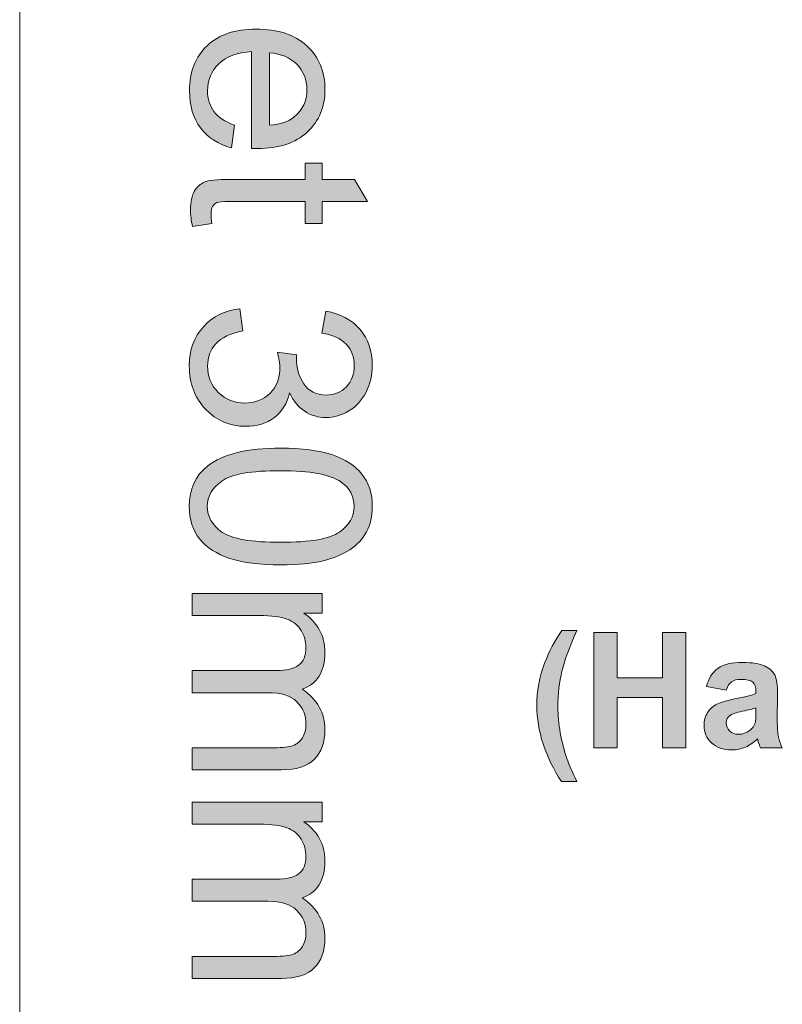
# Model space of a CAD drawing. Header units: millimetres. Extents: x 4 to 594, y -297 to -6.
# Tile 22 of 134: x 49 to 79, y -174 to -135. Entities that reach past the tile are written whole.
import ezdxf

# ---------------------------------------------------------------- set-up
doc = ezdxf.new("R2010")
doc.units = ezdxf.units.MM
doc.header["$MEASUREMENT"] = 0
doc.layers.add('Layer 1', color=7, linetype='Continuous', lineweight=0)

# ---------------------------------------------------------------- blocks, each defined once
blk = doc.blocks.new('Block_2')
at = {"layer": 'Layer 1', "true_color": 0x010101, "transparency": 33554687}
h = blk.add_hatch(color=18, dxfattribs=at)
edge = h.paths.add_edge_path()
edge.add_spline(control_points=[(58.503, -136.292), (58.503, -136.292), (58.503, -139.147), (58.503, -139.147), (58.934, -139.109), (59.257, -138.999), (59.472, -138.819), (59.807, -138.544), (59.974, -138.185), (59.974, -137.746), (59.974, -137.347), (59.841, -137.013), (59.574, -136.742), (59.308, -136.472), (58.95, -136.322), (58.503, -136.292)], knot_values=[0, 0, 0, 0, 1, 1, 1, 2, 2, 2, 3, 3, 3, 4, 4, 4, 5, 5, 5, 5], degree=3, periodic=0)
edge = h.paths.add_edge_path()
edge.add_spline(control_points=[(57.11, -139.137), (57.11, -139.137), (56.991, -140.036), (56.991, -140.036), (56.47, -139.896), (56.063, -139.634), (55.775, -139.252), (55.487, -138.87), (55.342, -138.383), (55.342, -137.789), (55.342, -137.041), (55.572, -136.449), (56.033, -136.011), (56.493, -135.573), (57.14, -135.354), (57.971, -135.354), (58.83, -135.354), (59.499, -135.574), (59.973, -136.017), (60.449, -136.46), (60.686, -137.035), (60.686, -137.741), (60.686, -138.424), (60.454, -138.982), (59.988, -139.415), (59.522, -139.848), (58.867, -140.065), (58.022, -140.065), (57.971, -140.065), (57.894, -140.064), (57.791, -140.061), (57.791, -140.061), (57.791, -136.243), (57.791, -136.243), (57.23, -136.274), (56.799, -136.434), (56.501, -136.72), (56.203, -137.005), (56.053, -137.362), (56.053, -137.789), (56.053, -138.106), (56.137, -138.378), (56.305, -138.602), (56.473, -138.827), (56.741, -139.005), (57.11, -139.137), (57.11, -139.137), (57.11, -139.137), (57.11, -139.137)], knot_values=[0, 0, 0, 0, 1, 1, 1, 2, 2, 2, 3, 3, 3, 4, 4, 4, 5, 5, 5, 6, 6, 6, 7, 7, 7, 8, 8, 8, 9, 9, 9, 10, 10, 10, 11, 11, 11, 12, 12, 12, 13, 13, 13, 14, 14, 14, 15, 15, 15, 16, 16, 16, 16], degree=3, periodic=0)
h = blk.add_hatch(color=18, dxfattribs=at)
edge = h.paths.add_edge_path()
edge.add_spline(control_points=[(56.226, -143.021), (56.226, -143.021), (55.459, -143.139), (55.459, -143.139), (55.408, -142.896), (55.381, -142.677), (55.381, -142.486), (55.381, -142.171), (55.431, -141.928), (55.531, -141.753), (55.632, -141.58), (55.762, -141.458), (55.925, -141.387), (56.088, -141.317), (56.43, -141.282), (56.952, -141.282), (56.952, -141.282), (59.905, -141.282), (59.905, -141.282), (59.905, -141.282), (59.905, -140.64), (59.905, -140.64), (59.905, -140.64), (60.577, -140.64), (60.577, -140.64), (60.577, -140.64), (60.577, -141.282), (60.577, -141.282), (60.577, -141.282), (61.845, -141.282), (61.845, -141.282), (61.845, -141.282), (62.367, -142.151), (62.367, -142.151), (62.367, -142.151), (60.577, -142.151), (60.577, -142.151), (60.577, -142.151), (60.577, -143.021), (60.577, -143.021), (60.577, -143.021), (59.905, -143.021), (59.905, -143.021), (59.905, -143.021), (59.905, -142.151), (59.905, -142.151), (59.905, -142.151), (56.902, -142.151), (56.902, -142.151), (56.654, -142.151), (56.494, -142.166), (56.423, -142.197), (56.353, -142.227), (56.297, -142.276), (56.254, -142.346), (56.213, -142.415), (56.191, -142.514), (56.191, -142.642), (56.191, -142.737), (56.203, -142.864), (56.226, -143.021)], knot_values=[0, 0, 0, 0, 1, 1, 1, 2, 2, 2, 3, 3, 3, 4, 4, 4, 5, 5, 5, 6, 6, 6, 7, 7, 7, 8, 8, 8, 9, 9, 9, 10, 10, 10, 11, 11, 11, 12, 12, 12, 13, 13, 13, 14, 14, 14, 15, 15, 15, 16, 16, 16, 17, 17, 17, 18, 18, 18, 19, 19, 19, 20, 20, 20, 20], degree=3, periodic=0)
h = blk.add_hatch(color=18, dxfattribs=at)
edge = h.paths.add_edge_path()
edge.add_spline(control_points=[(57.327, -146.386), (57.327, -146.386), (57.446, -147.255), (57.446, -147.255), (56.952, -147.355), (56.596, -147.523), (56.379, -147.762), (56.162, -148.001), (56.053, -148.294), (56.053, -148.641), (56.053, -149.053), (56.195, -149.4), (56.478, -149.68), (56.761, -149.96), (57.112, -150.1), (57.53, -150.1), (57.928, -150.1), (58.257, -149.97), (58.518, -149.708), (58.776, -149.448), (58.906, -149.117), (58.906, -148.714), (58.906, -148.549), (58.873, -148.345), (58.809, -148.1), (58.809, -148.1), (59.569, -148.197), (59.569, -148.197), (59.563, -148.254), (59.56, -148.302), (59.56, -148.337), (59.56, -148.709), (59.657, -149.041), (59.849, -149.339), (60.042, -149.636), (60.338, -149.784), (60.738, -149.784), (61.056, -149.784), (61.32, -149.675), (61.529, -149.459), (61.738, -149.244), (61.841, -148.965), (61.841, -148.625), (61.841, -148.286), (61.734, -148.004), (61.52, -147.778), (61.306, -147.553), (60.985, -147.408), (60.557, -147.344), (60.557, -147.344), (60.715, -146.475), (60.715, -146.475), (61.298, -146.58), (61.751, -146.822), (62.072, -147.199), (62.393, -147.574), (62.553, -148.043), (62.553, -148.603), (62.553, -148.989), (62.47, -149.344), (62.304, -149.668), (62.139, -149.994), (61.914, -150.243), (61.629, -150.414), (61.343, -150.587), (61.04, -150.673), (60.719, -150.673), (60.414, -150.673), (60.137, -150.59), (59.887, -150.427), (59.637, -150.263), (59.438, -150.019), (59.29, -149.698), (59.194, -150.116), (58.993, -150.441), (58.689, -150.673), (58.386, -150.903), (58.004, -151.018), (57.548, -151.018), (56.93, -151.018), (56.405, -150.793), (55.976, -150.343), (55.546, -149.892), (55.332, -149.323), (55.332, -148.635), (55.332, -148.014), (55.518, -147.499), (55.888, -147.089), (56.259, -146.677), (56.738, -146.443), (57.327, -146.386)], knot_values=[0, 0, 0, 0, 1, 1, 1, 2, 2, 2, 3, 3, 3, 4, 4, 4, 5, 5, 5, 6, 6, 6, 7, 7, 7, 8, 8, 8, 9, 9, 9, 10, 10, 10, 11, 11, 11, 12, 12, 12, 13, 13, 13, 14, 14, 14, 15, 15, 15, 16, 16, 16, 17, 17, 17, 18, 18, 18, 19, 19, 19, 20, 20, 20, 21, 21, 21, 22, 22, 22, 23, 23, 23, 24, 24, 24, 25, 25, 25, 26, 26, 26, 27, 27, 27, 28, 28, 28, 29, 29, 29, 30, 30, 30, 30], degree=3, periodic=0)
h = blk.add_hatch(color=18, dxfattribs=at)
edge = h.paths.add_edge_path()
edge.add_spline(control_points=[(58.937, -152.768), (57.773, -152.768), (57, -152.903), (56.618, -153.175), (56.234, -153.447), (56.043, -153.783), (56.043, -154.181), (56.043, -154.579), (56.236, -154.915), (56.619, -155.187), (57.005, -155.458), (57.777, -155.593), (58.937, -155.593), (60.101, -155.593), (60.875, -155.458), (61.257, -155.187), (61.641, -154.917), (61.832, -154.578), (61.832, -154.171), (61.832, -153.773), (61.662, -153.453), (61.324, -153.215), (60.895, -152.917), (60.098, -152.768), (58.937, -152.768)], knot_values=[0, 0, 0, 0, 1, 1, 1, 2, 2, 2, 3, 3, 3, 4, 4, 4, 5, 5, 5, 6, 6, 6, 7, 7, 7, 8, 8, 8, 8], degree=3, periodic=0)
edge = h.paths.add_edge_path()
edge.add_spline(control_points=[(58.941, -151.879), (59.775, -151.879), (60.45, -151.965), (60.961, -152.136), (61.473, -152.309), (61.866, -152.564), (62.141, -152.903), (62.416, -153.241), (62.553, -153.667), (62.553, -154.181), (62.553, -154.56), (62.477, -154.892), (62.324, -155.18), (62.171, -155.467), (61.95, -155.704), (61.662, -155.888), (61.375, -156.073), (61.025, -156.217), (60.612, -156.323), (60.198, -156.43), (59.64, -156.482), (58.941, -156.482), (58.111, -156.482), (57.439, -156.397), (56.929, -156.227), (56.417, -156.058), (56.023, -155.803), (55.747, -155.463), (55.47, -155.126), (55.332, -154.698), (55.332, -154.181), (55.332, -153.501), (55.574, -152.966), (56.06, -152.577), (56.652, -152.112), (57.612, -151.879), (58.941, -151.879), (58.941, -151.879), (58.941, -151.879), (58.941, -151.879)], knot_values=[0, 0, 0, 0, 1, 1, 1, 2, 2, 2, 3, 3, 3, 4, 4, 4, 5, 5, 5, 6, 6, 6, 7, 7, 7, 8, 8, 8, 9, 9, 9, 10, 10, 10, 11, 11, 11, 12, 12, 12, 13, 13, 13, 13], degree=3, periodic=0)
h = blk.add_hatch(color=18, dxfattribs=at)
edge = h.paths.add_edge_path()
edge.add_spline(control_points=[(55.45, -157.61), (55.45, -157.61), (60.577, -157.61), (60.577, -157.61), (60.577, -157.61), (60.577, -158.391), (60.577, -158.391), (60.577, -158.391), (59.853, -158.391), (59.853, -158.391), (60.103, -158.55), (60.305, -158.764), (60.457, -159.031), (60.61, -159.298), (60.686, -159.6), (60.686, -159.941), (60.686, -160.32), (60.607, -160.631), (60.45, -160.873), (60.292, -161.115), (60.073, -161.286), (59.79, -161.385), (60.388, -161.793), (60.686, -162.322), (60.686, -162.974), (60.686, -163.484), (60.546, -163.878), (60.264, -164.151), (59.983, -164.426), (59.55, -164.564), (58.965, -164.564), (58.965, -164.564), (55.45, -164.564), (55.45, -164.564), (55.45, -164.564), (55.45, -163.695), (55.45, -163.695), (55.45, -163.695), (58.677, -163.695), (58.677, -163.695), (59.023, -163.695), (59.273, -163.665), (59.426, -163.609), (59.579, -163.553), (59.701, -163.451), (59.795, -163.301), (59.889, -163.153), (59.935, -162.979), (59.935, -162.78), (59.935, -162.417), (59.815, -162.118), (59.576, -161.879), (59.336, -161.64), (58.952, -161.522), (58.425, -161.522), (58.425, -161.522), (55.45, -161.522), (55.45, -161.522), (55.45, -161.522), (55.45, -160.653), (55.45, -160.653), (55.45, -160.653), (58.778, -160.653), (58.778, -160.653), (59.163, -160.653), (59.453, -160.582), (59.645, -160.44), (59.838, -160.299), (59.935, -160.066), (59.935, -159.745), (59.935, -159.502), (59.871, -159.276), (59.742, -159.069), (59.614, -158.861), (59.426, -158.711), (59.178, -158.618), (58.931, -158.526), (58.573, -158.479), (58.108, -158.479), (58.108, -158.479), (55.45, -158.479), (55.45, -158.479), (55.45, -158.479), (55.45, -157.61), (55.45, -157.61)], knot_values=[0, 0, 0, 0, 1, 1, 1, 2, 2, 2, 3, 3, 3, 4, 4, 4, 5, 5, 5, 6, 6, 6, 7, 7, 7, 8, 8, 8, 9, 9, 9, 10, 10, 10, 11, 11, 11, 12, 12, 12, 13, 13, 13, 14, 14, 14, 15, 15, 15, 16, 16, 16, 17, 17, 17, 18, 18, 18, 19, 19, 19, 20, 20, 20, 21, 21, 21, 22, 22, 22, 23, 23, 23, 24, 24, 24, 25, 25, 25, 26, 26, 26, 27, 27, 27, 28, 28, 28, 28], degree=3, periodic=0)
h = blk.add_hatch(color=18, dxfattribs=at)
edge = h.paths.add_edge_path()
edge.add_spline(control_points=[(70.617, -165.03), (70.617, -165.03), (70.02, -165.03), (70.02, -165.03), (69.702, -164.553), (69.459, -164.058), (69.292, -163.542), (69.126, -163.028), (69.042, -162.53), (69.042, -162.049), (69.042, -161.452), (69.145, -160.887), (69.349, -160.353), (69.528, -159.891), (69.754, -159.464), (70.027, -159.074), (70.027, -159.074), (70.624, -159.074), (70.624, -159.074), (70.339, -159.699), (70.142, -160.233), (70.035, -160.671), (69.928, -161.11), (69.874, -161.576), (69.874, -162.068), (69.874, -162.407), (69.906, -162.754), (69.969, -163.109), (70.034, -163.464), (70.121, -163.801), (70.232, -164.122), (70.305, -164.333), (70.433, -164.635), (70.617, -165.03)], knot_values=[0, 0, 0, 0, 1, 1, 1, 2, 2, 2, 3, 3, 3, 4, 4, 4, 5, 5, 5, 6, 6, 6, 7, 7, 7, 8, 8, 8, 9, 9, 9, 10, 10, 10, 11, 11, 11, 11], degree=3, periodic=0)
blk.add_hatch(color=18, dxfattribs=at).paths.add_polyline_path([(71.29, -163.697), (71.29, -159.15), (72.211, -159.15), (72.211, -160.941), (74.002, -160.941), (74.002, -159.15), (74.923, -159.15), (74.923, -163.697), (74.002, -163.697), (74.002, -161.709), (72.211, -161.709), (72.211, -163.697)])
h = blk.add_hatch(color=18, dxfattribs=at)
edge = h.paths.add_edge_path()
edge.add_spline(control_points=[(77.686, -162.122), (77.575, -162.159), (77.398, -162.203), (77.156, -162.255), (76.914, -162.307), (76.756, -162.358), (76.681, -162.407), (76.568, -162.488), (76.511, -162.59), (76.511, -162.713), (76.511, -162.836), (76.557, -162.941), (76.648, -163.03), (76.739, -163.119), (76.854, -163.163), (76.995, -163.163), (77.151, -163.163), (77.302, -163.111), (77.445, -163.009), (77.549, -162.929), (77.619, -162.834), (77.652, -162.72), (77.674, -162.646), (77.686, -162.504), (77.686, -162.295), (77.686, -162.295), (77.686, -162.122), (77.686, -162.122)], knot_values=[0, 0, 0, 0, 1, 1, 1, 2, 2, 2, 3, 3, 3, 4, 4, 4, 5, 5, 5, 6, 6, 6, 7, 7, 7, 8, 8, 8, 9, 9, 9, 9], degree=3, periodic=0)
edge = h.paths.add_edge_path()
edge.add_spline(control_points=[(76.517, -161.417), (76.517, -161.417), (75.73, -161.277), (75.73, -161.277), (75.819, -160.956), (75.972, -160.717), (76.189, -160.563), (76.406, -160.408), (76.729, -160.331), (77.157, -160.331), (77.545, -160.331), (77.835, -160.377), (78.026, -160.469), (78.215, -160.561), (78.349, -160.677), (78.427, -160.819), (78.504, -160.961), (78.543, -161.22), (78.543, -161.599), (78.543, -161.599), (78.53, -162.615), (78.53, -162.615), (78.53, -162.904), (78.544, -163.118), (78.572, -163.255), (78.599, -163.393), (78.651, -163.54), (78.727, -163.697), (78.727, -163.697), (77.864, -163.697), (77.864, -163.697), (77.841, -163.639), (77.813, -163.555), (77.78, -163.443), (77.766, -163.391), (77.756, -163.357), (77.749, -163.341), (77.601, -163.487), (77.442, -163.596), (77.273, -163.669), (77.104, -163.742), (76.924, -163.779), (76.732, -163.779), (76.395, -163.779), (76.128, -163.687), (75.933, -163.503), (75.739, -163.32), (75.641, -163.087), (75.641, -162.806), (75.641, -162.62), (75.686, -162.454), (75.775, -162.308), (75.863, -162.163), (75.987, -162.051), (76.148, -161.974), (76.308, -161.896), (76.539, -161.829), (76.84, -161.77), (77.247, -161.694), (77.529, -161.622), (77.686, -161.557), (77.686, -161.557), (77.686, -161.469), (77.686, -161.469), (77.686, -161.3), (77.645, -161.179), (77.562, -161.106), (77.478, -161.034), (77.322, -160.998), (77.092, -160.998), (76.937, -160.998), (76.816, -161.029), (76.729, -161.091), (76.641, -161.152), (76.571, -161.261), (76.517, -161.417), (76.517, -161.417), (76.517, -161.417), (76.517, -161.417)], knot_values=[0, 0, 0, 0, 1, 1, 1, 2, 2, 2, 3, 3, 3, 4, 4, 4, 5, 5, 5, 6, 6, 6, 7, 7, 7, 8, 8, 8, 9, 9, 9, 10, 10, 10, 11, 11, 11, 12, 12, 12, 13, 13, 13, 14, 14, 14, 15, 15, 15, 16, 16, 16, 17, 17, 17, 18, 18, 18, 19, 19, 19, 20, 20, 20, 21, 21, 21, 22, 22, 22, 23, 23, 23, 24, 24, 24, 25, 25, 25, 26, 26, 26, 26], degree=3, periodic=0)
h = blk.add_hatch(color=18, dxfattribs=at)
edge = h.paths.add_edge_path()
edge.add_spline(control_points=[(55.45, -165.838), (55.45, -165.838), (60.577, -165.838), (60.577, -165.838), (60.577, -165.838), (60.577, -166.619), (60.577, -166.619), (60.577, -166.619), (59.853, -166.619), (59.853, -166.619), (60.103, -166.778), (60.305, -166.992), (60.457, -167.259), (60.61, -167.526), (60.686, -167.829), (60.686, -168.17), (60.686, -168.548), (60.607, -168.859), (60.45, -169.101), (60.292, -169.343), (60.073, -169.515), (59.79, -169.613), (60.388, -170.022), (60.686, -170.55), (60.686, -171.202), (60.686, -171.712), (60.546, -172.106), (60.264, -172.379), (59.983, -172.654), (59.55, -172.792), (58.965, -172.792), (58.965, -172.792), (55.45, -172.792), (55.45, -172.792), (55.45, -172.792), (55.45, -171.923), (55.45, -171.923), (55.45, -171.923), (58.677, -171.923), (58.677, -171.923), (59.023, -171.923), (59.273, -171.893), (59.426, -171.838), (59.579, -171.782), (59.701, -171.679), (59.795, -171.53), (59.889, -171.381), (59.935, -171.207), (59.935, -171.008), (59.935, -170.646), (59.815, -170.346), (59.576, -170.107), (59.336, -169.869), (58.952, -169.75), (58.425, -169.75), (58.425, -169.75), (55.45, -169.75), (55.45, -169.75), (55.45, -169.75), (55.45, -168.881), (55.45, -168.881), (55.45, -168.881), (58.778, -168.881), (58.778, -168.881), (59.163, -168.881), (59.453, -168.81), (59.645, -168.668), (59.838, -168.527), (59.935, -168.295), (59.935, -167.974), (59.935, -167.73), (59.871, -167.504), (59.742, -167.297), (59.614, -167.09), (59.426, -166.94), (59.178, -166.846), (58.931, -166.754), (58.573, -166.708), (58.108, -166.708), (58.108, -166.708), (55.45, -166.708), (55.45, -166.708), (55.45, -166.708), (55.45, -165.838), (55.45, -165.838)], knot_values=[0, 0, 0, 0, 1, 1, 1, 2, 2, 2, 3, 3, 3, 4, 4, 4, 5, 5, 5, 6, 6, 6, 7, 7, 7, 8, 8, 8, 9, 9, 9, 10, 10, 10, 11, 11, 11, 12, 12, 12, 13, 13, 13, 14, 14, 14, 15, 15, 15, 16, 16, 16, 17, 17, 17, 18, 18, 18, 19, 19, 19, 20, 20, 20, 21, 21, 21, 22, 22, 22, 23, 23, 23, 24, 24, 24, 25, 25, 25, 26, 26, 26, 27, 27, 27, 28, 28, 28, 28], degree=3, periodic=0)
at = {"layer": 'Layer 1'}
blk.add_lwpolyline([(71.29, -163.697), (71.29, -159.15), (72.211, -159.15), (72.211, -160.941), (74.002, -160.941), (74.002, -159.15), (74.923, -159.15), (74.923, -163.697), (74.002, -163.697), (74.002, -161.709), (72.211, -161.709), (72.211, -163.697)], close=True, dxfattribs=at)
at = {"layer": 'Layer 1', "color": 240, "lineweight": 0, "true_color": 0xed2224}
blk.add_open_spline([(48.641, -194.83), (48.641, -194.83), (48.641, -74.83), (48.641, -74.83)], degree=3, dxfattribs=at)
at = {"layer": 'Layer 1'}
for points, knots in [([(57.11, -139.137), (57.11, -139.137), (56.991, -140.036), (56.991, -140.036), (56.47, -139.896), (56.063, -139.634), (55.775, -139.252), (55.487, -138.87), (55.342, -138.383), (55.342, -137.789), (55.342, -137.041), (55.572, -136.449), (56.033, -136.011), (56.493, -135.573), (57.14, -135.354), (57.971, -135.354), (58.83, -135.354), (59.499, -135.574), (59.973, -136.017), (60.449, -136.46), (60.686, -137.035), (60.686, -137.741), (60.686, -138.424), (60.454, -138.982), (59.988, -139.415), (59.522, -139.848), (58.867, -140.065), (58.022, -140.065), (57.971, -140.065), (57.894, -140.064), (57.791, -140.061), (57.791, -140.061), (57.791, -136.243), (57.791, -136.243), (57.23, -136.274), (56.799, -136.434), (56.501, -136.72), (56.203, -137.005), (56.053, -137.362), (56.053, -137.789), (56.053, -138.106), (56.137, -138.378), (56.305, -138.602), (56.473, -138.827), (56.741, -139.005), (57.11, -139.137), (57.11, -139.137), (57.11, -139.137), (57.11, -139.137)], [0, 0, 0, 0, 1, 1, 1, 2, 2, 2, 3, 3, 3, 4, 4, 4, 5, 5, 5, 6, 6, 6, 7, 7, 7, 8, 8, 8, 9, 9, 9, 10, 10, 10, 11, 11, 11, 12, 12, 12, 13, 13, 13, 14, 14, 14, 15, 15, 15, 16, 16, 16, 16]), ([(58.503, -136.292), (58.503, -136.292), (58.503, -139.147), (58.503, -139.147), (58.934, -139.109), (59.257, -138.999), (59.472, -138.819), (59.807, -138.544), (59.974, -138.185), (59.974, -137.746), (59.974, -137.347), (59.841, -137.013), (59.574, -136.742), (59.308, -136.472), (58.95, -136.322), (58.503, -136.292)], [0, 0, 0, 0, 1, 1, 1, 2, 2, 2, 3, 3, 3, 4, 4, 4, 5, 5, 5, 5]), ([(56.226, -143.021), (56.226, -143.021), (55.459, -143.139), (55.459, -143.139), (55.408, -142.896), (55.381, -142.677), (55.381, -142.486), (55.381, -142.171), (55.431, -141.928), (55.531, -141.753), (55.632, -141.58), (55.762, -141.458), (55.925, -141.387), (56.088, -141.317), (56.43, -141.282), (56.952, -141.282), (56.952, -141.282), (59.905, -141.282), (59.905, -141.282), (59.905, -141.282), (59.905, -140.64), (59.905, -140.64), (59.905, -140.64), (60.577, -140.64), (60.577, -140.64), (60.577, -140.64), (60.577, -141.282), (60.577, -141.282), (60.577, -141.282), (61.845, -141.282), (61.845, -141.282), (61.845, -141.282), (62.367, -142.151), (62.367, -142.151), (62.367, -142.151), (60.577, -142.151), (60.577, -142.151), (60.577, -142.151), (60.577, -143.021), (60.577, -143.021), (60.577, -143.021), (59.905, -143.021), (59.905, -143.021), (59.905, -143.021), (59.905, -142.151), (59.905, -142.151), (59.905, -142.151), (56.902, -142.151), (56.902, -142.151), (56.654, -142.151), (56.494, -142.166), (56.423, -142.197), (56.353, -142.227), (56.297, -142.276), (56.254, -142.346), (56.213, -142.415), (56.191, -142.514), (56.191, -142.642), (56.191, -142.737), (56.203, -142.864), (56.226, -143.021)], [0, 0, 0, 0, 1, 1, 1, 2, 2, 2, 3, 3, 3, 4, 4, 4, 5, 5, 5, 6, 6, 6, 7, 7, 7, 8, 8, 8, 9, 9, 9, 10, 10, 10, 11, 11, 11, 12, 12, 12, 13, 13, 13, 14, 14, 14, 15, 15, 15, 16, 16, 16, 17, 17, 17, 18, 18, 18, 19, 19, 19, 20, 20, 20, 20]), ([(57.327, -146.386), (57.327, -146.386), (57.446, -147.255), (57.446, -147.255), (56.952, -147.355), (56.596, -147.523), (56.379, -147.762), (56.162, -148.001), (56.053, -148.294), (56.053, -148.641), (56.053, -149.053), (56.195, -149.4), (56.478, -149.68), (56.761, -149.96), (57.112, -150.1), (57.53, -150.1), (57.928, -150.1), (58.257, -149.97), (58.518, -149.708), (58.776, -149.448), (58.906, -149.117), (58.906, -148.714), (58.906, -148.549), (58.873, -148.345), (58.809, -148.1), (58.809, -148.1), (59.569, -148.197), (59.569, -148.197), (59.563, -148.254), (59.56, -148.302), (59.56, -148.337), (59.56, -148.709), (59.657, -149.041), (59.849, -149.339), (60.042, -149.636), (60.338, -149.784), (60.738, -149.784), (61.056, -149.784), (61.32, -149.675), (61.529, -149.459), (61.738, -149.244), (61.841, -148.965), (61.841, -148.625), (61.841, -148.286), (61.734, -148.004), (61.52, -147.778), (61.306, -147.553), (60.985, -147.408), (60.557, -147.344), (60.557, -147.344), (60.715, -146.475), (60.715, -146.475), (61.298, -146.58), (61.751, -146.822), (62.072, -147.199), (62.393, -147.574), (62.553, -148.043), (62.553, -148.603), (62.553, -148.989), (62.47, -149.344), (62.304, -149.668), (62.139, -149.994), (61.914, -150.243), (61.629, -150.414), (61.343, -150.587), (61.04, -150.673), (60.719, -150.673), (60.414, -150.673), (60.137, -150.59), (59.887, -150.427), (59.637, -150.263), (59.438, -150.019), (59.29, -149.698), (59.194, -150.116), (58.993, -150.441), (58.689, -150.673), (58.386, -150.903), (58.004, -151.018), (57.548, -151.018), (56.93, -151.018), (56.405, -150.793), (55.976, -150.343), (55.546, -149.892), (55.332, -149.323), (55.332, -148.635), (55.332, -148.014), (55.518, -147.499), (55.888, -147.089), (56.259, -146.677), (56.738, -146.443), (57.327, -146.386)], [0, 0, 0, 0, 1, 1, 1, 2, 2, 2, 3, 3, 3, 4, 4, 4, 5, 5, 5, 6, 6, 6, 7, 7, 7, 8, 8, 8, 9, 9, 9, 10, 10, 10, 11, 11, 11, 12, 12, 12, 13, 13, 13, 14, 14, 14, 15, 15, 15, 16, 16, 16, 17, 17, 17, 18, 18, 18, 19, 19, 19, 20, 20, 20, 21, 21, 21, 22, 22, 22, 23, 23, 23, 24, 24, 24, 25, 25, 25, 26, 26, 26, 27, 27, 27, 28, 28, 28, 29, 29, 29, 30, 30, 30, 30]), ([(58.941, -151.879), (59.775, -151.879), (60.45, -151.965), (60.961, -152.136), (61.473, -152.309), (61.866, -152.564), (62.141, -152.903), (62.416, -153.241), (62.553, -153.667), (62.553, -154.181), (62.553, -154.56), (62.477, -154.892), (62.324, -155.18), (62.171, -155.467), (61.95, -155.704), (61.662, -155.888), (61.375, -156.073), (61.025, -156.217), (60.612, -156.323), (60.198, -156.43), (59.64, -156.482), (58.941, -156.482), (58.111, -156.482), (57.439, -156.397), (56.929, -156.227), (56.417, -156.058), (56.023, -155.803), (55.747, -155.463), (55.47, -155.126), (55.332, -154.698), (55.332, -154.181), (55.332, -153.501), (55.574, -152.966), (56.06, -152.577), (56.652, -152.112), (57.612, -151.879), (58.941, -151.879), (58.941, -151.879), (58.941, -151.879), (58.941, -151.879)], [0, 0, 0, 0, 1, 1, 1, 2, 2, 2, 3, 3, 3, 4, 4, 4, 5, 5, 5, 6, 6, 6, 7, 7, 7, 8, 8, 8, 9, 9, 9, 10, 10, 10, 11, 11, 11, 12, 12, 12, 13, 13, 13, 13]), ([(58.937, -152.768), (57.773, -152.768), (57, -152.903), (56.618, -153.175), (56.234, -153.447), (56.043, -153.783), (56.043, -154.181), (56.043, -154.579), (56.236, -154.915), (56.619, -155.187), (57.005, -155.458), (57.777, -155.593), (58.937, -155.593), (60.101, -155.593), (60.875, -155.458), (61.257, -155.187), (61.641, -154.917), (61.832, -154.578), (61.832, -154.171), (61.832, -153.773), (61.662, -153.453), (61.324, -153.215), (60.895, -152.917), (60.098, -152.768), (58.937, -152.768)], [0, 0, 0, 0, 1, 1, 1, 2, 2, 2, 3, 3, 3, 4, 4, 4, 5, 5, 5, 6, 6, 6, 7, 7, 7, 8, 8, 8, 8]), ([(55.45, -157.61), (55.45, -157.61), (60.577, -157.61), (60.577, -157.61), (60.577, -157.61), (60.577, -158.391), (60.577, -158.391), (60.577, -158.391), (59.853, -158.391), (59.853, -158.391), (60.103, -158.55), (60.305, -158.764), (60.457, -159.031), (60.61, -159.298), (60.686, -159.6), (60.686, -159.941), (60.686, -160.32), (60.607, -160.631), (60.45, -160.873), (60.292, -161.115), (60.073, -161.286), (59.79, -161.385), (60.388, -161.793), (60.686, -162.322), (60.686, -162.974), (60.686, -163.484), (60.546, -163.878), (60.264, -164.151), (59.983, -164.426), (59.55, -164.564), (58.965, -164.564), (58.965, -164.564), (55.45, -164.564), (55.45, -164.564), (55.45, -164.564), (55.45, -163.695), (55.45, -163.695), (55.45, -163.695), (58.677, -163.695), (58.677, -163.695), (59.023, -163.695), (59.273, -163.665), (59.426, -163.609), (59.579, -163.553), (59.701, -163.451), (59.795, -163.301), (59.889, -163.153), (59.935, -162.979), (59.935, -162.78), (59.935, -162.417), (59.815, -162.118), (59.576, -161.879), (59.336, -161.64), (58.952, -161.522), (58.425, -161.522), (58.425, -161.522), (55.45, -161.522), (55.45, -161.522), (55.45, -161.522), (55.45, -160.653), (55.45, -160.653), (55.45, -160.653), (58.778, -160.653), (58.778, -160.653), (59.163, -160.653), (59.453, -160.582), (59.645, -160.44), (59.838, -160.299), (59.935, -160.066), (59.935, -159.745), (59.935, -159.502), (59.871, -159.276), (59.742, -159.069), (59.614, -158.861), (59.426, -158.711), (59.178, -158.618), (58.931, -158.526), (58.573, -158.479), (58.108, -158.479), (58.108, -158.479), (55.45, -158.479), (55.45, -158.479), (55.45, -158.479), (55.45, -157.61), (55.45, -157.61)], [0, 0, 0, 0, 1, 1, 1, 2, 2, 2, 3, 3, 3, 4, 4, 4, 5, 5, 5, 6, 6, 6, 7, 7, 7, 8, 8, 8, 9, 9, 9, 10, 10, 10, 11, 11, 11, 12, 12, 12, 13, 13, 13, 14, 14, 14, 15, 15, 15, 16, 16, 16, 17, 17, 17, 18, 18, 18, 19, 19, 19, 20, 20, 20, 21, 21, 21, 22, 22, 22, 23, 23, 23, 24, 24, 24, 25, 25, 25, 26, 26, 26, 27, 27, 27, 28, 28, 28, 28]), ([(70.617, -165.03), (70.617, -165.03), (70.02, -165.03), (70.02, -165.03), (69.702, -164.553), (69.459, -164.058), (69.292, -163.542), (69.126, -163.028), (69.042, -162.53), (69.042, -162.049), (69.042, -161.452), (69.145, -160.887), (69.349, -160.353), (69.528, -159.891), (69.754, -159.464), (70.027, -159.074), (70.027, -159.074), (70.624, -159.074), (70.624, -159.074), (70.339, -159.699), (70.142, -160.233), (70.035, -160.671), (69.928, -161.11), (69.874, -161.576), (69.874, -162.068), (69.874, -162.407), (69.906, -162.754), (69.969, -163.109), (70.034, -163.464), (70.121, -163.801), (70.232, -164.122), (70.305, -164.333), (70.433, -164.635), (70.617, -165.03)], [0, 0, 0, 0, 1, 1, 1, 2, 2, 2, 3, 3, 3, 4, 4, 4, 5, 5, 5, 6, 6, 6, 7, 7, 7, 8, 8, 8, 9, 9, 9, 10, 10, 10, 11, 11, 11, 11]), ([(76.517, -161.417), (76.517, -161.417), (75.73, -161.277), (75.73, -161.277), (75.819, -160.956), (75.972, -160.717), (76.189, -160.563), (76.406, -160.408), (76.729, -160.331), (77.157, -160.331), (77.545, -160.331), (77.835, -160.377), (78.026, -160.469), (78.215, -160.561), (78.349, -160.677), (78.427, -160.819), (78.504, -160.961), (78.543, -161.22), (78.543, -161.599), (78.543, -161.599), (78.53, -162.615), (78.53, -162.615), (78.53, -162.904), (78.544, -163.118), (78.572, -163.255), (78.599, -163.393), (78.651, -163.54), (78.727, -163.697), (78.727, -163.697), (77.864, -163.697), (77.864, -163.697), (77.841, -163.639), (77.813, -163.555), (77.78, -163.443), (77.766, -163.391), (77.756, -163.357), (77.749, -163.341), (77.601, -163.487), (77.442, -163.596), (77.273, -163.669), (77.104, -163.742), (76.924, -163.779), (76.732, -163.779), (76.395, -163.779), (76.128, -163.687), (75.933, -163.503), (75.739, -163.32), (75.641, -163.087), (75.641, -162.806), (75.641, -162.62), (75.686, -162.454), (75.775, -162.308), (75.863, -162.163), (75.987, -162.051), (76.148, -161.974), (76.308, -161.896), (76.539, -161.829), (76.84, -161.77), (77.247, -161.694), (77.529, -161.622), (77.686, -161.557), (77.686, -161.557), (77.686, -161.469), (77.686, -161.469), (77.686, -161.3), (77.645, -161.179), (77.562, -161.106), (77.478, -161.034), (77.322, -160.998), (77.092, -160.998), (76.937, -160.998), (76.816, -161.029), (76.729, -161.091), (76.641, -161.152), (76.571, -161.261), (76.517, -161.417), (76.517, -161.417), (76.517, -161.417), (76.517, -161.417)], [0, 0, 0, 0, 1, 1, 1, 2, 2, 2, 3, 3, 3, 4, 4, 4, 5, 5, 5, 6, 6, 6, 7, 7, 7, 8, 8, 8, 9, 9, 9, 10, 10, 10, 11, 11, 11, 12, 12, 12, 13, 13, 13, 14, 14, 14, 15, 15, 15, 16, 16, 16, 17, 17, 17, 18, 18, 18, 19, 19, 19, 20, 20, 20, 21, 21, 21, 22, 22, 22, 23, 23, 23, 24, 24, 24, 25, 25, 25, 26, 26, 26, 26]), ([(77.686, -162.122), (77.575, -162.159), (77.398, -162.203), (77.156, -162.255), (76.914, -162.307), (76.756, -162.358), (76.681, -162.407), (76.568, -162.488), (76.511, -162.59), (76.511, -162.713), (76.511, -162.836), (76.557, -162.941), (76.648, -163.03), (76.739, -163.119), (76.854, -163.163), (76.995, -163.163), (77.151, -163.163), (77.302, -163.111), (77.445, -163.009), (77.549, -162.929), (77.619, -162.834), (77.652, -162.72), (77.674, -162.646), (77.686, -162.504), (77.686, -162.295), (77.686, -162.295), (77.686, -162.122), (77.686, -162.122)], [0, 0, 0, 0, 1, 1, 1, 2, 2, 2, 3, 3, 3, 4, 4, 4, 5, 5, 5, 6, 6, 6, 7, 7, 7, 8, 8, 8, 9, 9, 9, 9]), ([(55.45, -165.838), (55.45, -165.838), (60.577, -165.838), (60.577, -165.838), (60.577, -165.838), (60.577, -166.619), (60.577, -166.619), (60.577, -166.619), (59.853, -166.619), (59.853, -166.619), (60.103, -166.778), (60.305, -166.992), (60.457, -167.259), (60.61, -167.526), (60.686, -167.829), (60.686, -168.17), (60.686, -168.548), (60.607, -168.859), (60.45, -169.101), (60.292, -169.343), (60.073, -169.515), (59.79, -169.613), (60.388, -170.022), (60.686, -170.55), (60.686, -171.202), (60.686, -171.712), (60.546, -172.106), (60.264, -172.379), (59.983, -172.654), (59.55, -172.792), (58.965, -172.792), (58.965, -172.792), (55.45, -172.792), (55.45, -172.792), (55.45, -172.792), (55.45, -171.923), (55.45, -171.923), (55.45, -171.923), (58.677, -171.923), (58.677, -171.923), (59.023, -171.923), (59.273, -171.893), (59.426, -171.838), (59.579, -171.782), (59.701, -171.679), (59.795, -171.53), (59.889, -171.381), (59.935, -171.207), (59.935, -171.008), (59.935, -170.646), (59.815, -170.346), (59.576, -170.107), (59.336, -169.869), (58.952, -169.75), (58.425, -169.75), (58.425, -169.75), (55.45, -169.75), (55.45, -169.75), (55.45, -169.75), (55.45, -168.881), (55.45, -168.881), (55.45, -168.881), (58.778, -168.881), (58.778, -168.881), (59.163, -168.881), (59.453, -168.81), (59.645, -168.668), (59.838, -168.527), (59.935, -168.295), (59.935, -167.974), (59.935, -167.73), (59.871, -167.504), (59.742, -167.297), (59.614, -167.09), (59.426, -166.94), (59.178, -166.846), (58.931, -166.754), (58.573, -166.708), (58.108, -166.708), (58.108, -166.708), (55.45, -166.708), (55.45, -166.708), (55.45, -166.708), (55.45, -165.838), (55.45, -165.838)], [0, 0, 0, 0, 1, 1, 1, 2, 2, 2, 3, 3, 3, 4, 4, 4, 5, 5, 5, 6, 6, 6, 7, 7, 7, 8, 8, 8, 9, 9, 9, 10, 10, 10, 11, 11, 11, 12, 12, 12, 13, 13, 13, 14, 14, 14, 15, 15, 15, 16, 16, 16, 17, 17, 17, 18, 18, 18, 19, 19, 19, 20, 20, 20, 21, 21, 21, 22, 22, 22, 23, 23, 23, 24, 24, 24, 25, 25, 25, 26, 26, 26, 27, 27, 27, 28, 28, 28, 28])]:
    blk.add_open_spline(points, degree=3, knots=knots, dxfattribs=at)
blk = doc.blocks.new('Block_0')
at = {"layer": 'Layer 1'}
blk.add_blockref('Block_2', (0, 0), dxfattribs=at)

msp = doc.modelspace()

# ---------------------------------------------------------------- block references
at = {"layer": 'Layer 1'}
msp.add_blockref('Block_0', (0, 0), dxfattribs=at)

doc.saveas('drawing.dxf')
